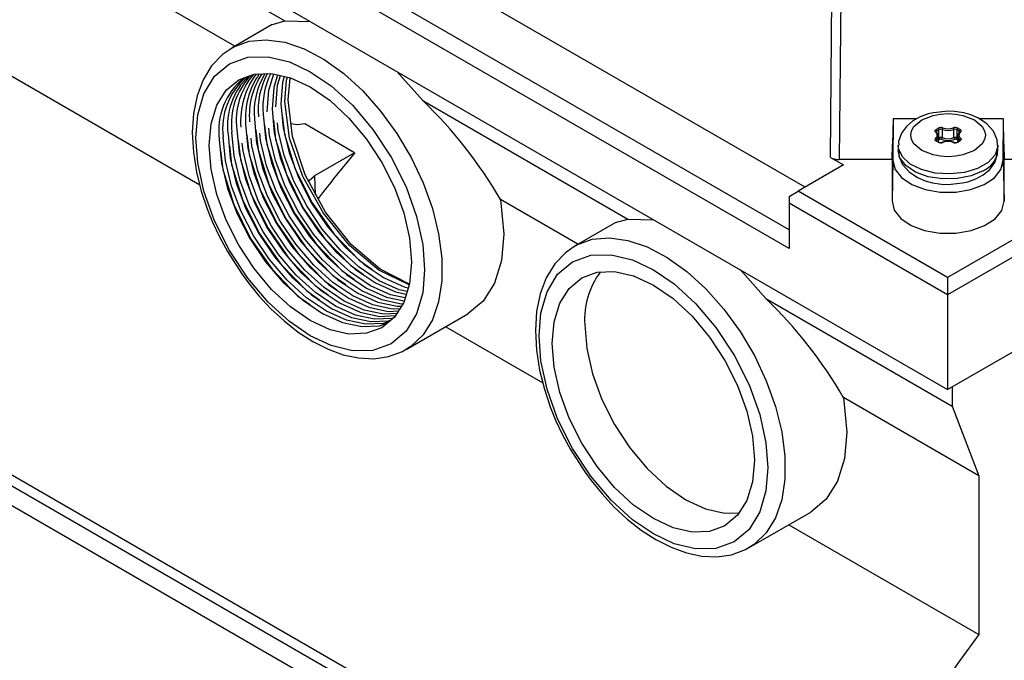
# Model space of a CAD drawing. Header units: inches. Extents: x 0 to 44, y 0 to 34.
# Tile 15 of 19: x 33.5 to 36.7, y 23.8 to 25.9. Entities that reach past the tile are written whole.
import ezdxf

# ---------------------------------------------------------------- set-up
doc = ezdxf.new("R2010")
doc.units = ezdxf.units.IN
doc.header["$LTSCALE"] = 4
doc.header["$MEASUREMENT"] = 0

msp = doc.modelspace()

# ---------------------------------------------------------------- linework, layer by layer
for p, q in [((36.0343, 25.3395), (33.8897, 26.5775)), ((35.9842, 25.2045), (33.7559, 26.4908)), ((35.9842, 25.1456), (33.7198, 26.4527)), ((36.4853, 24.6998), (39.3833, 26.3728)), ((32.3693, 26.3572), (34.1184, 25.3474)), ((33.7166, 26.2982), (36.4853, 24.6998)), ((34.0344, 26.0697), (34.388, 25.8656)), ((36.1147, 25.4337), (36.1197, 26.0052)), ((36.1476, 25.9985), (36.1426, 25.427)), ((34.2295, 25.7857), (34.036, 25.8974)), ((34.388, 25.8656), (34.4696, 25.8635)), ((34.3479, 25.854), (34.2207, 25.7805)), ((34.2102, 25.774), (34.2207, 25.7805)), ((34.7428, 25.7057), (34.8244, 25.6136)), ((34.8244, 25.6136), (35.4737, 25.2388)), ((36.313, 25.5562), (36.3112, 25.4745)), ((36.313, 25.5562), (36.3123, 25.4242)), ((36.3878, 25.5562), (36.313, 25.5562)), ((36.6618, 25.5562), (36.586, 25.5562)), ((36.6611, 25.4236), (36.6618, 25.5562)), ((36.6635, 25.4745), (36.6618, 25.5562)), ((34.6088, 25.4485), (34.4508, 25.5398)), ((36.4486, 25.5224), (36.4552, 25.5263)), ((36.4514, 25.5176), (36.458, 25.5214)), ((36.458, 25.4957), (36.458, 25.5214)), ((36.468, 25.522), (36.468, 25.4963)), ((36.5054, 25.4963), (36.5054, 25.522)), ((36.5154, 25.5214), (36.522, 25.5176)), ((36.5154, 25.4957), (36.5154, 25.5214)), ((36.5182, 25.5263), (36.5248, 25.5224)), ((36.4496, 25.5137), (36.4491, 25.5146)), ((36.4491, 25.5144), (36.4491, 25.5146)), ((36.4504, 25.4902), (36.4504, 25.4864)), ((36.4514, 25.5115), (36.4514, 25.5176)), ((36.4561, 25.501), (36.4557, 25.5026)), ((36.4561, 25.4831), (36.4561, 25.501)), ((36.458, 25.4957), (36.4561, 25.4946)), ((36.4608, 25.4909), (36.4561, 25.4882)), ((36.5173, 25.4882), (36.5126, 25.4909)), ((36.5173, 25.4946), (36.5154, 25.4957)), ((36.5177, 25.5026), (36.5173, 25.501)), ((36.5173, 25.501), (36.5173, 25.4831)), ((36.522, 25.5115), (36.522, 25.5176)), ((36.523, 25.4864), (36.523, 25.4902)), ((36.5243, 25.5146), (36.5238, 25.5137)), ((36.5243, 25.5145), (36.5243, 25.5144)), ((36.3102, 25.427), (36.3112, 25.4745)), ((36.3292, 25.4721), (36.3292, 25.456)), ((36.4552, 25.4823), (36.4486, 25.4861)), ((36.4572, 25.4824), (36.4506, 25.4863)), ((36.5229, 25.4863), (36.5162, 25.4824)), ((36.5248, 25.4861), (36.5182, 25.4823)), ((36.5243, 25.4877), (36.5243, 25.4874)), ((36.6442, 25.456), (36.6442, 25.4721)), ((36.6635, 25.4745), (36.6645, 25.427)), ((34.6088, 25.4485), (34.4817, 25.3751)), ((36.1147, 25.4337), (36.1561, 25.4098)), ((36.3102, 25.427), (36.1426, 25.427)), ((36.3102, 25.427), (36.3095, 25.2956)), ((36.6639, 25.295), (36.6645, 25.427)), ((36.8403, 25.427), (36.6645, 25.427)), ((35.9864, 22.9716), (31.7716, 25.4048)), ((31.8023, 25.4234), (36.0171, 22.9903)), ((36.1561, 25.4098), (36.012, 25.3266)), ((36.3123, 25.4242), (36.3095, 25.2956)), ((36.6611, 25.4236), (36.6639, 25.295)), ((34.4817, 25.3751), (34.4834, 25.3151)), ((31.7565, 25.3521), (35.9713, 22.9189)), ((36.9864, 25.3427), (36.4853, 25.0534)), ((35.9842, 25.3106), (36.012, 25.3266)), ((35.9842, 25.3106), (35.9842, 25.2887)), ((36.4853, 25.0534), (36.012, 25.3266)), ((37.0142, 25.3048), (36.4853, 24.9994)), ((35.3152, 25.1589), (35.0704, 25.3003)), ((35.0704, 25.3003), (35.0808, 25.1907)), ((36.4853, 24.9994), (35.9842, 25.2887)), ((35.9842, 25.2887), (35.9842, 25.1456)), ((35.4336, 25.2272), (35.3064, 25.1538)), ((35.4737, 25.2388), (35.5553, 25.2367)), ((35.2959, 25.1473), (35.3064, 25.1538)), ((35.8285, 25.079), (35.9101, 24.9868)), ((36.4853, 25.0534), (36.4853, 24.9994)), ((36.4853, 24.9994), (36.4853, 24.6998)), ((35.9101, 24.9868), (36.4992, 24.6468)), ((34.7718, 24.8258), (34.9667, 24.9383)), ((34.8969, 24.898), (35.2042, 24.7206)), ((34.7843, 24.8338), (34.7718, 24.8258)), ((36.4992, 24.7078), (36.4992, 24.6468)), ((36.5841, 24.4264), (36.1561, 24.6735)), ((36.1561, 24.6735), (36.1666, 24.5639)), ((36.4992, 24.6468), (36.5841, 24.4264)), ((36.5841, 24.4264), (36.5841, 23.924)), ((35.8575, 24.1991), (36.0524, 24.3116)), ((35.9826, 24.2713), (36.5841, 23.924)), ((35.87, 24.207), (35.8575, 24.1991))]:
    msp.add_line(p, q)
at = {"flags": 128}
for points in [[(34.3481, 25.8537), (34.349, 25.8546), (34.388, 25.8656)], [(34.2207, 25.7805), (34.2262, 25.7836), (34.2748, 25.8014), (34.3291, 25.8063), (34.3878, 25.7981), (34.4492, 25.7771), (34.5119, 25.7438), (34.5742, 25.6992), (34.6344, 25.6442), (34.6911, 25.5805), (34.7427, 25.5095), (34.788, 25.4332), (34.8256, 25.3536), (34.8548, 25.2726), (34.8746, 25.1924), (34.8847, 25.1151), (34.8847, 25.0427), (34.8746, 24.977), (34.8548, 24.9198), (34.8256, 24.8725), (34.788, 24.8363), (34.7843, 24.8338)], [(34.2095, 25.7719), (34.1901, 25.7591), (34.1561, 25.7232), (34.1292, 25.6793), (34.1101, 25.6286), (34.0987, 25.5725), (34.0949, 25.5126), (34.0984, 25.4503), (34.1084, 25.3873), (34.1236, 25.3268), (34.1422, 25.2712), (34.159, 25.2294), (34.1809, 25.1827), (34.2062, 25.1358)], [(34.1065, 25.496), (34.1125, 25.5686), (34.1319, 25.6352), (34.1655, 25.6907), (34.2125, 25.7304), (34.2703, 25.7512), (34.3352, 25.7526), (34.4025, 25.7361), (34.4684, 25.705), (34.5342, 25.66), (34.6016, 25.5988), (34.6664, 25.5226), (34.7243, 25.4349), (34.7713, 25.3409), (34.8049, 25.2467), (34.8242, 25.1577), (34.8303, 25.0782)], [(34.1482, 25.4719), (34.1544, 25.5405), (34.1726, 25.5994), (34.2022, 25.6462), (34.242, 25.6792), (34.2905, 25.6972), (34.3459, 25.6994), (34.4059, 25.6858), (34.4684, 25.6568), (34.5308, 25.6137), (34.5909, 25.558), (34.6462, 25.4918), (34.6948, 25.4179), (34.7346, 25.3388), (34.7642, 25.2579), (34.7824, 25.178), (34.7885, 25.1023)], [(34.332, 25.578), (34.3373, 25.6461), (34.3527, 25.6979)], [(34.3645, 25.6952), (34.3526, 25.6549), (34.3473, 25.5869)], [(34.3598, 25.5941), (34.3651, 25.6622), (34.3743, 25.693)], [(34.3861, 25.6903), (34.3804, 25.671), (34.3751, 25.6029)], [(34.3877, 25.6102), (34.3929, 25.6782), (34.3959, 25.6881)], [(34.3981, 25.6162), (34.4043, 25.6848), (34.4047, 25.6861)], [(34.782, 25.0326), (34.6896, 25.0797), (34.5978, 25.1585), (34.5165, 25.261), (34.4527, 25.3783), (34.4121, 25.5002), (34.3981, 25.6162)], [(34.3473, 25.5869), (34.3543, 25.5117), (34.3734, 25.4323), (34.4038, 25.3518), (34.4445, 25.2733), (34.4939, 25.1998), (34.5501, 25.1342), (34.6111, 25.079), (34.6744, 25.0364), (34.7377, 25.0079), (34.7721, 25.0005)], [(34.3751, 25.6029), (34.3821, 25.5277), (34.4012, 25.4484), (34.4317, 25.3679), (34.4724, 25.2894), (34.5218, 25.2159), (34.578, 25.1503), (34.6389, 25.0951), (34.7022, 25.0524), (34.7656, 25.024), (34.7785, 25.0212)], [(34.7813, 25.0302), (34.6857, 25.0775), (34.5925, 25.1554), (34.5099, 25.2572), (34.4448, 25.3737), (34.4029, 25.4949), (34.3877, 25.6102)], [(34.2916, 25.5547), (34.2986, 25.4795), (34.3177, 25.4002), (34.3482, 25.3197), (34.3889, 25.2412), (34.4382, 25.1677), (34.4945, 25.1021), (34.5554, 25.0469), (34.6187, 25.0042), (34.682, 24.9758), (34.743, 24.9626), (34.7568, 24.9633)], [(34.3194, 25.5708), (34.3265, 25.4956), (34.3456, 25.4162), (34.376, 25.3357), (34.4167, 25.2572), (34.4661, 25.1838), (34.5223, 25.1182), (34.5832, 25.0629), (34.6466, 25.0203), (34.7099, 24.9918), (34.7657, 24.9798)], [(34.3516, 25.5519), (34.3588, 25.4912), (34.3932, 25.3806), (34.4461, 25.2737), (34.5146, 25.1758), (34.5956, 25.0923), (34.6364, 25.0634)], [(34.3794, 25.568), (34.3867, 25.5072), (34.421, 25.3967), (34.474, 25.2897), (34.5425, 25.1918), (34.6235, 25.1084), (34.6642, 25.0795)], [(36.4867, 25.5797), (36.441, 25.5753), (36.4242, 25.5713), (36.3984, 25.562), (36.3753, 25.5493), (36.3547, 25.5321), (36.3389, 25.5104), (36.3302, 25.4844), (36.3306, 25.4726)], [(36.5702, 25.456), (36.5336, 25.4417), (36.5106, 25.4375), (36.4867, 25.4361), (36.4627, 25.4375), (36.4398, 25.4417), (36.4032, 25.456), (36.3783, 25.4772), (36.371, 25.4904), (36.3686, 25.5043), (36.371, 25.5181), (36.3783, 25.5313), (36.4032, 25.5525)], [(36.4032, 25.5525), (36.4398, 25.5668), (36.4628, 25.571), (36.4867, 25.5724), (36.5107, 25.571), (36.5336, 25.5668), (36.5702, 25.5525), (36.5951, 25.5313), (36.6024, 25.5181), (36.6048, 25.5043), (36.6024, 25.4904), (36.5951, 25.4772), (36.5702, 25.456)], [(36.6428, 25.4722), (36.6422, 25.4895), (36.6305, 25.5172), (36.6099, 25.5404), (36.5831, 25.5581), (36.559, 25.5682), (36.5362, 25.5745), (36.5072, 25.5788), (36.4867, 25.5797)], [(34.2359, 25.5226), (34.243, 25.4474), (34.262, 25.368), (34.2925, 25.2875), (34.3332, 25.209), (34.3826, 25.1356), (34.4388, 25.0699), (34.4997, 25.0147), (34.563, 24.9721), (34.6264, 24.9436), (34.6873, 24.9305), (34.7383, 24.933)], [(34.2638, 25.5386), (34.2708, 25.4635), (34.2899, 25.3841), (34.3203, 25.3036), (34.361, 25.2251), (34.4104, 25.1516), (34.4666, 25.086), (34.5275, 25.0308), (34.5909, 24.9881), (34.6542, 24.9597), (34.7151, 24.9466), (34.7472, 24.9481)], [(34.2959, 25.5198), (34.3031, 25.4592), (34.3374, 25.3486), (34.3903, 25.2417), (34.4588, 25.1438), (34.5399, 25.0603), (34.5807, 25.0313)], [(34.3238, 25.5359), (34.331, 25.4752), (34.3653, 25.3646), (34.4182, 25.2577), (34.4867, 25.1598), (34.5678, 25.0763), (34.6086, 25.0473)], [(34.7686, 24.9891), (34.7224, 24.9991), (34.6591, 25.0275), (34.5958, 25.0702), (34.5348, 25.1254), (34.4786, 25.191), (34.4292, 25.2645), (34.3885, 25.343), (34.3581, 25.4235), (34.339, 25.5028), (34.3368, 25.5267)], [(34.775, 25.0098), (34.7502, 25.0151), (34.6869, 25.0436), (34.6236, 25.0862), (34.5627, 25.1415), (34.5064, 25.2071), (34.4571, 25.2805), (34.4164, 25.3591), (34.3859, 25.4395), (34.3668, 25.5189), (34.3646, 25.5428)], [(34.4508, 25.5398), (34.4279, 25.5374), (34.4073, 25.5397)], [(36.4471, 25.5138), (36.4455, 25.5159), (36.4452, 25.5183), (36.4462, 25.5205), (36.4486, 25.5224)], [(34.8303, 25.0782), (34.8242, 25.0056), (34.8049, 24.939), (34.7713, 24.8836), (34.7243, 24.8439), (34.6664, 24.823), (34.6016, 24.8217), (34.5342, 24.8382), (34.4684, 24.8692), (34.4025, 24.9142), (34.3352, 24.9755), (34.2703, 25.0517), (34.2125, 25.1393), (34.1655, 25.2333), (34.1319, 25.3275), (34.1125, 25.4165), (34.1065, 25.496)], [(34.1803, 25.4904), (34.1873, 25.4153), (34.2064, 25.3359), (34.2368, 25.2554), (34.2775, 25.1769), (34.3269, 25.1034), (34.3831, 25.0378), (34.444, 24.9826), (34.5074, 24.9399), (34.5707, 24.9115), (34.6316, 24.8984), (34.6878, 24.9011), (34.7137, 24.9107)], [(34.7193, 24.9154), (34.7004, 24.9083), (34.6441, 24.9056), (34.5832, 24.9187), (34.5199, 24.9472), (34.4566, 24.9898), (34.3956, 25.045), (34.3394, 25.1106), (34.29, 25.1841), (34.2493, 25.2626), (34.2189, 25.3431), (34.1998, 25.4225), (34.1928, 25.4977)], [(34.2081, 25.5065), (34.2151, 25.4313), (34.2342, 25.352), (34.2647, 25.2715), (34.3053, 25.193), (34.3547, 25.1195), (34.4109, 25.0539), (34.4719, 24.9987), (34.5352, 24.956), (34.5985, 24.9276), (34.6595, 24.9144), (34.7157, 24.9171), (34.7261, 24.921)], [(34.7317, 24.9257), (34.7282, 24.9244), (34.672, 24.9217), (34.6111, 24.9348), (34.5477, 24.9632), (34.4844, 25.0059), (34.4235, 25.0611), (34.3673, 25.1267), (34.3179, 25.2002), (34.2772, 25.2787), (34.2467, 25.3592), (34.2276, 25.4386), (34.2206, 25.5137)], [(34.2681, 25.5037), (34.2753, 25.4432), (34.3096, 25.3326), (34.3625, 25.2257), (34.431, 25.1277), (34.512, 25.0442), (34.5529, 25.0152)], [(34.7516, 24.9549), (34.7277, 24.9538), (34.6667, 24.9669), (34.6034, 24.9954), (34.5401, 25.038), (34.4791, 25.0932), (34.4229, 25.1589), (34.3735, 25.2323), (34.3329, 25.3108), (34.3024, 25.3913), (34.2833, 25.4707), (34.2811, 25.4946)], [(34.7612, 24.9701), (34.7555, 24.9699), (34.6946, 24.983), (34.6312, 25.0114), (34.5679, 25.0541), (34.507, 25.1093), (34.4508, 25.1749), (34.4014, 25.2484), (34.3607, 25.3269), (34.3302, 25.4074), (34.3112, 25.4868), (34.3089, 25.5107)], [(36.4554, 25.5038), (36.4544, 25.5078), (36.4496, 25.5137)], [(36.5238, 25.5137), (36.519, 25.5078), (36.5181, 25.5043)], [(36.5263, 25.4947), (36.5279, 25.4926), (36.5282, 25.4903), (36.5272, 25.488), (36.5248, 25.4861)], [(34.7885, 25.1023), (34.7824, 25.0337), (34.7642, 24.9749), (34.7346, 24.9281), (34.6948, 24.895), (34.6462, 24.8771), (34.5909, 24.8748), (34.5308, 24.8885), (34.4684, 24.9174), (34.4059, 24.9606), (34.3459, 25.0163), (34.2905, 25.0824), (34.242, 25.1564), (34.2022, 25.2354), (34.1726, 25.3164), (34.1544, 25.3963), (34.1482, 25.4719)], [(34.2124, 25.4716), (34.2196, 25.4111), (34.2538, 25.3006), (34.3067, 25.1936), (34.3752, 25.0957), (34.4562, 25.0122), (34.4972, 24.9831)], [(34.2403, 25.4877), (34.2474, 25.4271), (34.2817, 25.3166), (34.3346, 25.2097), (34.4031, 25.1117), (34.4841, 25.0282), (34.525, 24.9991)], [(34.742, 24.9398), (34.6998, 24.9377), (34.6389, 24.9509), (34.5756, 24.9793), (34.5122, 25.022), (34.4513, 25.0772), (34.3951, 25.1428), (34.3457, 25.2163), (34.305, 25.2948), (34.2746, 25.3753), (34.2555, 25.4546), (34.2532, 25.4785)], [(36.6442, 25.4722), (36.6441, 25.4687), (36.6353, 25.4421), (36.6134, 25.4181), (36.5802, 25.399), (36.5387, 25.3863), (36.4926, 25.3813), (36.4459, 25.3843), (36.4029, 25.3951), (36.3673, 25.4128), (36.3424, 25.4358), (36.3302, 25.4619), (36.3292, 25.4724)], [(36.4506, 25.4863), (36.4495, 25.487), (36.4491, 25.4875)], [(36.5243, 25.4875), (36.5239, 25.487), (36.5229, 25.4863)], [(34.1846, 25.4555), (34.1917, 25.3951), (34.226, 25.2846), (34.2789, 25.1776), (34.3473, 25.0797), (34.4283, 24.9961), (34.4694, 24.967)], [(36.5981, 25.3917), (36.5603, 25.3757), (36.516, 25.3667), (36.4691, 25.3657), (36.4237, 25.3727), (36.384, 25.3871), (36.3534, 25.4077), (36.3346, 25.4325), (36.3292, 25.456)], [(36.3306, 25.456), (36.3312, 25.4386), (36.3429, 25.4109), (36.3635, 25.3878), (36.3903, 25.37), (36.4144, 25.3599), (36.4372, 25.3536), (36.4662, 25.3493), (36.4867, 25.3485)], [(36.4867, 25.3485), (36.5324, 25.3529), (36.5492, 25.3569), (36.575, 25.3661), (36.5981, 25.3788), (36.6187, 25.396), (36.6345, 25.4177), (36.6432, 25.4437), (36.6428, 25.4556)], [(36.3123, 25.4242), (36.3192, 25.3958), (36.3397, 25.3697), (36.3721, 25.348), (36.4138, 25.3324), (36.4614, 25.3243), (36.511, 25.3242), (36.5587, 25.3322), (36.6005, 25.3476), (36.6332, 25.3692), (36.6539, 25.3952), (36.6611, 25.4236)], [(34.4636, 25.3583), (34.4651, 25.361), (34.4817, 25.3751)], [(36.3095, 25.2956), (36.3166, 25.2668), (36.3374, 25.2403), (36.3703, 25.2182), (36.4126, 25.2024), (36.461, 25.1941), (36.5114, 25.194), (36.5598, 25.2021), (36.6023, 25.2178), (36.6355, 25.2398), (36.6565, 25.2662), (36.6639, 25.295)], [(35.4338, 25.227), (35.4347, 25.2279), (35.4737, 25.2388)], [(35.0808, 25.1907), (35.0734, 25.1072), (35.0512, 25.0356), (35.0152, 24.9786), (34.9667, 24.9384), (34.9667, 24.9384)], [(35.3064, 25.1538), (35.312, 25.1569), (35.3605, 25.1746), (35.4149, 25.1795), (35.4735, 25.1713), (35.535, 25.1503), (35.5976, 25.1171), (35.6599, 25.0724), (35.7201, 25.0175), (35.7768, 24.9537), (35.8284, 24.8828), (35.8737, 24.8065), (35.9113, 24.7268), (35.9405, 24.6458), (35.9604, 24.5657), (35.9704, 24.4884), (35.9704, 24.4159), (35.9604, 24.3503), (35.9405, 24.293), (35.9113, 24.2457), (35.8737, 24.2096), (35.87, 24.207)], [(34.2062, 25.1358), (34.2514, 25.0651), (34.2714, 25.0379), (34.306, 24.9954), (34.3437, 24.955), (34.3854, 24.9163), (34.43, 24.8813), (34.4766, 24.8511), (34.5245, 24.8269), (34.5729, 24.8093), (34.6213, 24.7991), (34.6691, 24.7968), (34.7157, 24.8034), (34.7604, 24.8197), (34.7853, 24.8361)], [(35.2952, 25.1451), (35.2758, 25.1323), (35.2418, 25.0965), (35.215, 25.0525), (35.1958, 25.0018), (35.1844, 24.9458), (35.1807, 24.8858), (35.1841, 24.8235), (35.1941, 24.7605), (35.2093, 24.7), (35.2279, 24.6445), (35.2448, 24.6026), (35.2666, 24.5559), (35.2919, 24.509)], [(35.1922, 24.8693), (35.1982, 24.9418), (35.2176, 25.0084), (35.2512, 25.0639), (35.2982, 25.1036), (35.3561, 25.1245), (35.4209, 25.1258), (35.4882, 25.1093), (35.5541, 25.0783), (35.62, 25.0333), (35.6873, 24.972), (35.7521, 24.8958), (35.81, 24.8081), (35.857, 24.7142), (35.8906, 24.6199), (35.91, 24.531), (35.916, 24.4514)], [(35.234, 24.8452), (35.2401, 24.9137), (35.2583, 24.9726), (35.2879, 25.0194), (35.3277, 25.0525), (35.3762, 25.0704), (35.4316, 25.0726), (35.4916, 25.059), (35.5541, 25.03), (35.6166, 24.9869), (35.6766, 24.9312), (35.732, 24.8651), (35.7805, 24.7911), (35.8203, 24.7121), (35.8499, 24.6311), (35.8681, 24.5512), (35.8742, 24.4755)], [(35.337, 24.9046), (35.3431, 24.829), (35.3613, 24.7491), (35.3909, 24.6681), (35.4307, 24.5891), (35.4792, 24.5151), (35.5346, 24.449), (35.5946, 24.3933), (35.6571, 24.3501), (35.7196, 24.3212), (35.7796, 24.3075), (35.8254, 24.3094)], [(35.916, 24.4514), (35.91, 24.3789), (35.8906, 24.3123), (35.857, 24.2568), (35.81, 24.2171), (35.7521, 24.1962), (35.6873, 24.1949), (35.62, 24.2114), (35.5541, 24.2424), (35.4882, 24.2874), (35.4209, 24.3487), (35.3561, 24.4249), (35.2982, 24.5126), (35.2512, 24.6065), (35.2176, 24.7008), (35.1982, 24.7897), (35.1922, 24.8693)], [(35.8742, 24.4755), (35.8681, 24.407), (35.8499, 24.3481), (35.8203, 24.3013), (35.7805, 24.2683), (35.732, 24.2503), (35.6766, 24.2481), (35.6166, 24.2617), (35.5541, 24.2907), (35.4916, 24.3338), (35.4316, 24.3895), (35.3762, 24.4556), (35.3277, 24.5296), (35.2879, 24.6086), (35.2583, 24.6896), (35.2401, 24.7695), (35.234, 24.8452)], [(36.1666, 24.5639), (36.1591, 24.4805), (36.1369, 24.4088), (36.1009, 24.3518), (36.0524, 24.3116), (36.0524, 24.3116)], [(35.2919, 24.509), (35.3371, 24.4383), (35.3571, 24.4112), (35.3917, 24.3687), (35.4294, 24.3283), (35.4712, 24.2895), (35.5157, 24.2545), (35.5623, 24.2244), (35.6102, 24.2001), (35.6586, 24.1826), (35.707, 24.1723), (35.7548, 24.1701), (35.8014, 24.1766), (35.8461, 24.193), (35.871, 24.2093)]]:
    msp.add_lwpolyline(points, dxfattribs=at)
for centre, radius, start, end in [((34.3959, 25.5173), 0.2173, 129.436, 187.0995), ((34.4072, 25.5251), 0.2161, 131.2011, 187.2818), ((34.4224, 25.5344), 0.2162, 133.611, 187.4044), ((34.4367, 25.5417), 0.2179, 135.8932, 187.3816), ((34.4577, 25.5502), 0.2235, 139.1077, 187.1121), ((34.5008, 25.548), 0.253, 143.7977, 184.1292), ((34.5079, 25.5582), 0.2449, 145.2267, 184.5726), ((34.5147, 25.5664), 0.2393, 146.5799, 184.9199), ((34.5248, 25.5763), 0.2342, 148.5307, 185.2896), ((34.5356, 25.5842), 0.2326, 150.4548, 185.4959), ((34.5548, 25.5934), 0.2364, 153.3942, 185.4983), ((33.8423, 24.5895), 1.4189, 30.0621, 46.2021), ((36.4453, 25.5173), 0.00605, 2.6055, 57.3945), ((36.4636, 25.5099), 0.0184, 69.0998, 117.2521), ((36.452, 25.5212), 0.00605, 2.6055, 57.3945), ((36.4636, 25.5105), 0.0123, 69.2744, 117.0775), ((36.4754, 25.5218), 0.0074, 134.602, 178.6675), ((36.4867, 25.5728), 0.0541, 249.7652, 290.2348), ((36.4867, 25.5717), 0.0475, 249.6588, 290.3412), ((36.5098, 25.5099), 0.0184, 62.7498, 110.8983), ((36.498, 25.5218), 0.0074, 1.3325, 45.398), ((36.5098, 25.5105), 0.0123, 62.9225, 110.7256), ((36.5214, 25.5212), 0.00605, 122.6055, 177.3945), ((36.5281, 25.5173), 0.00605, 122.6055, 177.3945), ((36.5232, 25.5177), 0.00497, 307.6763, 71.2297), ((36.4502, 25.4908), 0.00497, 127.6763, 251.2297), ((36.4483, 25.5116), 0.00249, 57.2437, 116.3768), ((36.4404, 25.5043), 0.0117, 305.0941, 54.9059), ((36.4452, 25.4899), 0.00523, 4.0302, 68.0316), ((36.453, 25.5139), 0.00403, 114.6582, 171.2853), ((36.4524, 25.4875), 0.00335, 126.6615, 177.4985), ((36.4428, 25.501), 0.0132, 305.1333, 20.6073), ((36.4636, 25.4847), 0.0123, 69.2744, 117.0775), ((36.464, 25.496), 0.00605, 182.6055, 237.3945), ((36.4636, 25.4855), 0.00612, 69.0996, 117.2523), ((36.4606, 25.4964), 0.0074, 314.602, 358.6675), ((36.4867, 25.5479), 0.0605, 249.7558, 290.2442), ((36.4867, 25.5471), 0.0541, 249.7652, 290.2348), ((36.5098, 25.4847), 0.0123, 62.9225, 110.7256), ((36.5128, 25.4964), 0.0074, 181.3325, 225.398), ((36.5098, 25.4855), 0.00612, 62.7514, 110.8967), ((36.5094, 25.496), 0.00605, 302.6055, 357.3945), ((36.5306, 25.501), 0.0132, 160.3657, 234.8493), ((36.533, 25.5043), 0.0117, 125.0941, 234.9059), ((36.5205, 25.514), 0.00392, 7.7875, 66.1815), ((36.5282, 25.4899), 0.00523, 111.9684, 175.9698), ((36.521, 25.4875), 0.00335, 2.5015, 53.3385), ((36.5252, 25.5116), 0.00249, 63.6232, 122.7563), ((36.4497, 25.4845), 0.00198, 65.686, 125.6182), ((36.4564, 25.4808), 0.00188, 63.5481, 127.3029), ((36.4636, 25.4986), 0.0184, 242.7498, 290.8983), ((36.4636, 25.4951), 0.0142, 243.1281, 290.9338), ((36.4867, 25.433), 0.0521, 69.7652, 110.2348), ((36.4691, 25.4805), 0.00141, 40.6498, 107.2496), ((36.4867, 25.4369), 0.0475, 69.6588, 110.3412), ((36.5098, 25.4986), 0.0184, 249.0998, 297.2521), ((36.5043, 25.4805), 0.00141, 72.7376, 139.3518), ((36.5098, 25.4951), 0.0142, 249.0662, 296.8719), ((36.517, 25.4808), 0.00188, 52.6971, 116.4519), ((36.5237, 25.4845), 0.00198, 54.3818, 114.314), ((36.5673, 25.4625), 0.0772, 293.5055, 355.1744), ((35.5912, 24.9201), 0.2547, 143.7425, 183.4902), ((34.9277, 23.9624), 1.4193, 30.0644, 46.1998), ((41.1312, 20.5239), 5.6777, 143.2121, 154.253)]:
    msp.add_arc(centre, radius, start, end)
for centre, major_axis, ratio, start_param, end_param in [((35.7518, 23.6297), (1.5604, 2.9098), 0.597163, 1.243093, 1.300864), ((36.1426, 25.4498), (0.0394, 0), 0.577361, 3.926928, 4.7122)]:
    msp.add_ellipse(centre, major_axis=major_axis, ratio=ratio, start_param=start_param, end_param=end_param)

doc.saveas('drawing.dxf')
